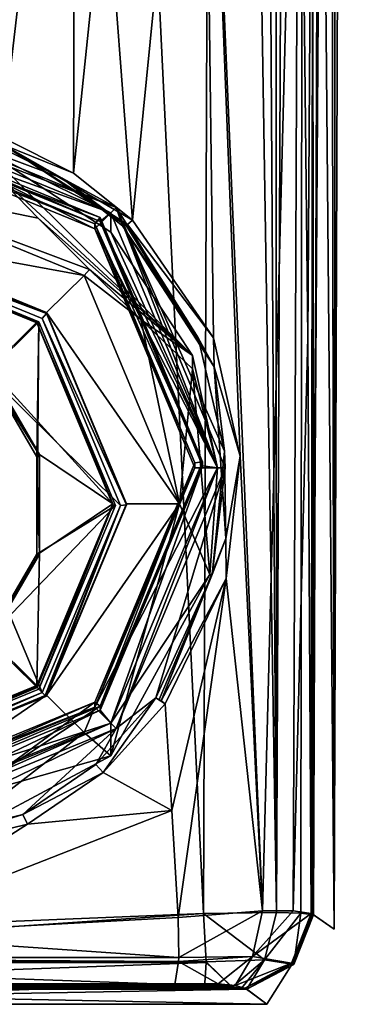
# Model space of a CAD drawing. Header units: metres. Extents: x -102 to 72, y -264 to 72.
# Tile 3 of 256: x 5 to 17, y -264 to -232. Entities that reach past the tile are written whole.
import ezdxf

# ---------------------------------------------------------------- set-up
doc = ezdxf.new("R2010")
doc.units = ezdxf.units.M
doc.layers.add('solid_20461093', color=7, linetype='CONTINUOUS')

msp = doc.modelspace()

# ---------------------------------------------------------------- linework, layer by layer
at = {"layer": 'solid_20461093'}
for points in [[(15.838468, -261.749023, 35.59547), (15.416904, -215.040756, 27.448965), (16.696911, -15.818129, 35.921181)], [(15.838468, -261.749023, 35.59547), (16.696911, -15.818129, 35.921181), (16.038172, -16.485662, 44.602657)], [(15.599402, -138.848373, 44.648285), (15.838468, -261.749023, 35.59547), (16.038172, -16.485662, 44.602657)], [(13.935149, -261.200806, 47.012463), (15.001429, -17.434366, 46.743313), (13.843784, -18.367081, 47.600658)], [(13.935149, -261.200806, 47.012463), (14.743506, -261.225586, 45.955734), (15.001429, -17.434366, 46.743313)], [(14.743506, -261.225586, 45.955734), (15.16042, -261.272461, 44.692516), (15.001429, -17.434366, 46.743313)], [(15.599402, -138.848373, 44.648285), (15.001429, -17.434366, 46.743313), (15.16042, -261.272461, 44.692516)], [(13.935149, -261.200806, 47.012463), (13.843784, -18.367081, 47.600658), (12.426747, -19.353964, 47.997395)], [(13.935149, -261.200806, 47.012463), (12.426747, -19.353964, 47.997395), (11.981533, -140.268799, 48.036354)], [(-0.000395, -261.709137, 48.549999), (11.536177, -261.228729, 48.073895), (0, -23, 48.549999)], [(11.536177, -261.228729, 48.073895), (11.981533, -140.268799, 48.036354), (0, -23, 48.549999)], [(15.599402, -138.848373, 44.648285), (15.16042, -261.272461, 44.692516), (15.838468, -261.749023, 35.59547)], [(13.935149, -261.200806, 47.012463), (11.981533, -140.268799, 48.036354), (11.536177, -261.228729, 48.073895)], [(0.000406, -234.786865, 17.78834), (-0.000521, -215, 16.92267), (7.324084, -215, 18.581181)], [(4.915703, -235.674744, 18.453566), (0.000406, -234.786865, 17.78834), (7.324084, -215, 18.581181)], [(7.260155, -236.849579, 19.212425), (4.915703, -235.674744, 18.453566), (7.324084, -215, 18.581181)], [(7.260155, -236.849579, 19.212425), (7.324084, -215, 18.581181), (8.304882, -226.697479, 19.213949)], [(8.304882, -226.697479, 19.213949), (11.507951, -215, 21.403671), (9.197271, -238.390198, 20.03116)], [(11.862151, -242.264832, 21.671356), (9.197271, -238.390198, 20.03116), (11.507951, -215, 21.403671)], [(13.474961, -261.149048, 23.476576), (11.507951, -215, 21.403671), (14.677316, -215, 25.32827)], [(12.739238, -246.163177, 22.465611), (11.507951, -215, 21.403671), (13.474961, -261.149048, 23.476576)], [(12.739238, -246.163177, 22.465611), (11.862151, -242.264832, 21.671356), (11.507951, -215, 21.403671)], [(14.492118, -261.149139, 24.770252), (13.474961, -261.149048, 23.476576), (14.677316, -215, 25.32827)], [(14.972071, -242.259888, 25.860943), (14.492118, -261.149139, 24.770252), (14.677316, -215, 25.32827)], [(15.150554, -215.018448, 26.35166), (14.972071, -242.259888, 25.860943), (14.677316, -215, 25.32827)], [(15.150554, -215.018448, 26.35166), (15.077713, -261.231018, 26.317057), (14.972071, -242.259888, 25.860943)], [(15.150554, -215.018448, 26.35166), (15.416904, -215.040756, 27.448965), (15.077713, -261.231018, 26.317057)], [(15.09595, -261.235413, 26.409554), (15.077713, -261.231018, 26.317057), (15.416904, -215.040756, 27.448965)], [(15.09595, -261.235413, 26.409554), (15.416904, -215.040756, 27.448965), (15.111858, -261.23999, 26.502474)], [(15.838468, -261.749023, 35.59547), (15.111858, -261.23999, 26.502474), (15.416904, -215.040756, 27.448965)], [(7.260155, -236.849579, 19.212425), (8.304882, -226.697479, 19.213949), (9.197271, -238.390198, 20.03116)], [(0, -234.673477, 22.66885), (0, -234.425903, 22.634058), (8.662077, -237.978958, 23.133406)], [(6.88558, -237.007034, 19.489056), (8.662077, -237.978958, 23.133406), (0, -234.425903, 22.634058)], [(4.634404, -235.890167, 18.757338), (6.88558, -237.007034, 19.489056), (0, -234.425903, 22.634058)], [(-0.000001, -234.673477, 22.66885), (0.000006, -235.416183, 22.77323), (7.954951, -238.679153, 23.231813)], [(8.485282, -238.153992, 23.158005), (-0.000001, -234.673477, 22.66885), (7.954951, -238.679153, 23.231813)], [(4.38701, -236.136246, 18.229223), (-0.000001, -234.673477, 22.66885), (8.485282, -238.153992, 23.158005)], [(8.485281, -238.153992, 23.158005), (0, -234.673477, 22.66885), (8.662077, -237.978958, 23.133406)], [(0, -235.09903, 23.233572), (0, -234.673477, 22.66885), (8.485281, -238.153992, 23.158005)], [(8.131737, -238.434525, 23.702345), (0, -234.966812, 24.174326), (0, -235.09903, 23.233572)], [(8.131728, -238.302307, 24.643099), (0, -234.966812, 24.174326), (8.131737, -238.434525, 23.702345)], [(0, -235.249176, 23.961552), (0, -234.966812, 24.174326), (8.131728, -238.302307, 24.643099)], [(8.131737, -238.434525, 23.702345), (0, -235.09903, 23.233572), (8.485281, -238.153992, 23.158005)], [(7.954951, -238.512146, 24.420134), (0, -235.249176, 23.961552), (8.131728, -238.302307, 24.643099)], [(0.000006, -235.416183, 22.77323), (0, -235.249176, 23.961552), (7.954951, -238.512146, 24.420134)], [(7.954951, -238.679153, 23.231813), (0.000006, -235.416183, 22.77323), (7.954951, -238.512146, 24.420134)], [(4.951636, -235.912933, 18.566162), (4.915703, -235.674744, 18.453566), (7.260155, -236.849579, 19.212425)], [(4.951636, -235.912933, 18.566162), (6.88558, -237.007034, 19.489056), (4.634404, -235.890167, 18.757338)], [(4.951636, -235.912933, 18.566162), (7.260155, -236.849579, 19.212425), (9.197271, -238.390198, 20.03116)], [(9.037443, -238.538147, 20.058901), (4.951636, -235.912933, 18.566162), (9.197271, -238.390198, 20.03116)], [(8.993709, -238.566391, 20.092793), (6.88558, -237.007034, 19.489056), (4.951636, -235.912933, 18.566162)], [(9.037443, -238.538147, 20.058901), (8.993709, -238.566391, 20.092793), (4.951636, -235.912933, 18.566162)], [(8.485281, -238.794189, 18.602772), (4.38701, -236.136246, 18.229223), (8.485282, -238.153992, 23.158005)], [(11.169339, -242.85257, 19.173141), (4.38701, -236.578583, 15.081841), (4.38701, -236.136246, 18.229223)], [(11.169339, -242.85257, 19.173141), (4.38701, -236.136246, 18.229223), (8.485281, -238.794189, 18.602772)], [(0.000004, -237.094284, 14.425538), (4.38701, -236.578583, 15.081841), (6.090034, -238.324814, 14.893542)], [(6.090034, -238.324814, 14.893542), (4.38701, -236.578583, 15.081841), (11.169339, -242.85257, 19.173141)], [(6.88558, -237.007034, 19.489056), (8.865247, -238.582092, 20.336781), (8.662077, -237.978958, 23.133406)], [(8.993709, -238.566391, 20.092793), (8.865247, -238.582092, 20.336781), (6.88558, -237.007034, 19.489056)], [(0.000004, -237.094284, 14.425538), (7.778174, -240.017105, 14.982069), (7.601398, -240.21225, 14.863739)], [(0.000004, -237.094284, 14.425538), (6.090034, -238.324814, 14.893542), (7.778174, -240.017105, 14.982069)], [(0.000004, -238.827255, 14.669091), (0.000004, -237.094284, 14.425538), (7.601398, -240.21225, 14.863739)], [(12, -246.556686, 24.338928), (8.485281, -238.153992, 23.158005), (8.662077, -237.978958, 23.133406)], [(12, -246.556686, 24.338928), (8.662077, -237.978958, 23.133406), (12.249999, -246.556686, 24.338928)], [(12.225459, -246.007706, 22.676395), (12.249999, -246.556686, 24.338928), (8.662077, -237.978958, 23.133406)], [(11.359434, -242.270218, 21.891371), (12.225459, -246.007706, 22.676395), (8.662077, -237.978958, 23.133406)], [(8.865247, -238.582092, 20.336781), (11.359434, -242.270218, 21.891371), (8.662077, -237.978958, 23.133406)], [(6.090034, -238.324814, 14.893542), (11.169339, -242.85257, 19.173141), (7.778174, -240.017105, 14.982069)], [(11.999999, -246.556686, 24.338928), (8.485282, -238.153992, 23.158005), (7.954951, -238.679153, 23.231813)], [(7.954951, -238.512146, 24.420134), (8.131728, -238.302307, 24.643099), (11.5, -246.354889, 25.774817)], [(8.131728, -238.302307, 24.643099), (8.131737, -238.434525, 23.702345), (11.5, -246.487106, 24.834063)], [(11.5, -246.354889, 25.774817), (8.131728, -238.302307, 24.643099), (11.5, -246.487106, 24.834063)], [(8.131737, -238.434525, 23.702345), (8.485281, -238.153992, 23.158005), (12, -246.556686, 24.338928)], [(8.485281, -238.794189, 18.602772), (8.485282, -238.153992, 23.158005), (11.999999, -246.556686, 24.338928)], [(11.25, -246.389679, 25.52725), (7.954951, -238.512146, 24.420134), (11.5, -246.354889, 25.774817)], [(7.954951, -238.679153, 23.231813), (7.954951, -238.512146, 24.420134), (11.25, -246.389679, 25.52725)], [(11.25, -246.556686, 24.338928), (7.954951, -238.679153, 23.231813), (11.25, -246.389679, 25.52725)], [(11.999999, -246.556686, 24.338928), (7.954951, -238.679153, 23.231813), (11.25, -246.556686, 24.338928)], [(8.131737, -238.434525, 23.702345), (12, -246.556686, 24.338928), (11.5, -246.487106, 24.834063)], [(11.886283, -243.221909, 21.907177), (8.865247, -238.582092, 20.336781), (8.993709, -238.566391, 20.092793)], [(11.886283, -243.221909, 21.907177), (11.359434, -242.270218, 21.891371), (8.865247, -238.582092, 20.336781)], [(11.886283, -243.221909, 21.907177), (8.993709, -238.566391, 20.092793), (9.037443, -238.538147, 20.058901)], [(9.037443, -238.538147, 20.058901), (9.197271, -238.390198, 20.03116), (11.862151, -242.264832, 21.671356)], [(11.886283, -243.221909, 21.907177), (9.037443, -238.538147, 20.058901), (11.862151, -242.264832, 21.671356)], [(0, -238.855087, 14.471038), (6.363961, -241.465469, 14.837903), (-0.000187, -239.080978, 14.300818)], [(0, -238.855087, 14.471038), (0.000004, -238.827255, 14.669091), (6.363961, -241.437637, 15.035957)], [(0, -238.855087, 14.471038), (6.363961, -241.437637, 15.035957), (6.363961, -241.465469, 14.837903)], [(6.363961, -241.437637, 15.035957), (0.000004, -238.827255, 14.669091), (7.601398, -240.21225, 14.863739)], [(11.169339, -242.85257, 19.173141), (8.485281, -238.794189, 18.602772), (11.999999, -246.556686, 24.338928)], [(-0.000187, -239.080978, 14.300818), (6.22254, -253.957321, 16.391552), (-6.22254, -241.633347, 14.659532)], [(-0.000187, -239.080978, 14.300818), (8.8, -247.795502, 15.525566), (6.22254, -253.957321, 16.391552)], [(-0.000187, -239.080978, 14.300818), (6.222523, -241.633331, 14.65953), (8.8, -247.795502, 15.525566)], [(6.363961, -241.465469, 14.837903), (6.222523, -241.633331, 14.65953), (-0.000187, -239.080978, 14.300818)], [(-0.000004, -239.272873, 14.731719), (0, -239.300705, 14.533666), (6.045763, -241.780579, 14.882188)], [(-0.000004, -239.272873, 14.731719), (6.045763, -241.780579, 14.882188), (6.045763, -241.752731, 15.080241)], [(4.490128, -243.293228, 15.296744), (-0.000004, -239.272873, 14.731719), (6.045763, -241.752731, 15.080241)], [(0, -239.23233, 14.353573), (6.111361, -241.739105, 14.705877), (0, -239.300705, 14.533666)], [(4.42453, -243.409531, 14.940639), (6.111361, -241.739105, 14.705877), (0, -239.23233, 14.353573)], [(6.111361, -241.739105, 14.705877), (6.045763, -241.780579, 14.882188), (0, -239.300705, 14.533666)], [(6.363961, -241.437637, 15.035957), (7.601398, -240.21225, 14.863739), (10.75, -247.73967, 15.921649)], [(7.601398, -240.21225, 14.863739), (7.778174, -240.017105, 14.982069), (9.466314, -241.668228, 15.363429)], [(10.75, -247.73967, 15.921649), (7.601398, -240.21225, 14.863739), (9.466314, -241.668228, 15.363429)], [(7.778174, -240.017105, 14.982069), (11.169339, -242.85257, 19.173141), (9.466314, -241.668228, 15.363429)], [(6.363961, -241.465469, 14.837903), (9, -247.767502, 15.723596), (6.222523, -241.633331, 14.65953)], [(9, -247.739655, 15.921649), (6.363961, -241.437637, 15.035957), (10.75, -247.73967, 15.921649)], [(6.363961, -241.465469, 14.837903), (6.363961, -241.437637, 15.035957), (9, -247.739655, 15.921649)], [(6.363961, -241.465469, 14.837903), (9, -247.739655, 15.921649), (9, -247.767502, 15.723596)], [(6.22254, -253.957321, 16.391552), (0.000187, -256.509705, 16.750265), (-6.22254, -241.633347, 14.659532)], [(6.044021, -246.187271, 15.331025), (6.111361, -241.739105, 14.705877), (4.42453, -243.409531, 14.940639)], [(4.490128, -243.293228, 15.296744), (6.045763, -241.752731, 15.080241), (8.55, -247.73967, 15.92165)], [(6.044021, -249.394714, 15.781803), (8.64277, -247.791, 15.556415), (6.111361, -241.739105, 14.705877)], [(6.044021, -249.394714, 15.781803), (6.111361, -241.739105, 14.705877), (6.044021, -246.187271, 15.331025)], [(6.111361, -241.739105, 14.705877), (8.64277, -247.791, 15.556415), (6.045763, -241.780579, 14.882188)], [(6.045763, -241.752731, 15.080241), (6.045763, -241.780579, 14.882188), (8.55, -247.767502, 15.723596)], [(6.045763, -241.752731, 15.080241), (8.55, -247.767502, 15.723596), (8.55, -247.73967, 15.92165)], [(8.64277, -247.791, 15.556415), (8.55, -247.767502, 15.723596), (6.045763, -241.780579, 14.882188)], [(9, -247.767502, 15.723596), (8.8, -247.795502, 15.525566), (6.222523, -241.633331, 14.65953)], [(9.466314, -241.668228, 15.363429), (11.169339, -242.85257, 19.173141), (11.169339, -243.294907, 16.025761)], [(10.75, -247.73967, 15.921649), (9.466314, -241.668228, 15.363429), (11.169339, -243.294907, 16.025761)], [(11.886283, -243.221909, 21.907177), (12.225459, -246.007706, 22.676395), (11.359434, -242.270218, 21.891371)], [(11.886283, -243.221909, 21.907177), (11.862151, -242.264832, 21.671356), (12.739238, -246.163177, 22.465611)], [(14.972071, -242.259888, 25.860943), (15.077713, -261.231018, 26.317057), (14.492118, -261.149139, 24.770252)], [(11.169339, -243.294907, 16.025761), (11.169339, -242.85257, 19.173141), (11.999999, -246.556686, 24.338928)], [(12.266829, -248.878647, 22.309025), (11.886283, -243.221909, 21.907177), (12.739238, -246.163177, 22.465611)], [(12.266829, -248.878647, 22.309025), (12.225459, -246.007706, 22.676395), (11.886283, -243.221909, 21.907177)], [(4.490128, -243.321075, 15.09869), (6.133629, -246.139999, 15.494864), (4.42453, -243.409531, 14.940639)], [(6.133629, -246.139999, 15.494864), (6.044021, -246.187271, 15.331025), (4.42453, -243.409531, 14.940639)], [(6.13363, -246.112167, 15.692919), (4.490128, -243.321075, 15.09869), (4.490128, -243.293228, 15.296744)], [(6.13363, -246.112167, 15.692919), (4.490128, -243.293228, 15.296744), (8.55, -247.73967, 15.92165)], [(6.13363, -246.112167, 15.692919), (6.133629, -246.139999, 15.494864), (4.490128, -243.321075, 15.09869)], [(10.75, -247.73967, 15.921649), (11.169339, -243.294907, 16.025761), (11.74734, -250.06488, 16.977217)], [(11.74734, -250.06488, 16.977217), (11.169339, -243.294907, 16.025761), (11.999999, -246.556686, 24.338928)], [(6.133629, -246.139999, 15.494864), (6.133629, -249.395004, 15.952327), (6.044021, -246.187271, 15.331025)], [(6.13363, -249.367172, 16.150379), (6.133629, -246.139999, 15.494864), (6.13363, -246.112167, 15.692919)], [(6.13363, -249.367172, 16.150379), (6.133629, -249.395004, 15.952327), (6.133629, -246.139999, 15.494864)], [(6.13363, -249.367172, 16.150379), (6.13363, -246.112167, 15.692919), (8.55, -247.73967, 15.92165)], [(12.225459, -246.007706, 22.676395), (11.82462, -250.06076, 22.400141), (12.249999, -246.556686, 24.338928)], [(12.266829, -248.878647, 22.309025), (11.82462, -250.06076, 22.400141), (12.225459, -246.007706, 22.676395)], [(12.266829, -248.878647, 22.309025), (12.739238, -246.163177, 22.465611), (12.279107, -250.194824, 22.161385)], [(12.279107, -250.194824, 22.161385), (12.739238, -246.163177, 22.465611), (13.474961, -261.149048, 23.476576)], [(6.133629, -249.395004, 15.952327), (6.044021, -249.394714, 15.781803), (6.044021, -246.187271, 15.331025)], [(11.25, -246.389679, 25.52725), (8.131728, -254.407486, 26.906534), (7.954951, -254.267212, 26.634365)], [(11.25, -246.556686, 24.338928), (11.25, -246.389679, 25.52725), (7.954951, -254.267212, 26.634365)], [(8.131728, -254.407486, 26.906534), (11.5, -246.354889, 25.774817), (8.131737, -254.539688, 25.965778)], [(11.25, -246.389679, 25.52725), (11.5, -246.354889, 25.774817), (8.131728, -254.407486, 26.906534)], [(11.5, -246.354889, 25.774817), (11.5, -246.487106, 24.834063), (8.131737, -254.539688, 25.965778)], [(11.5, -246.487106, 24.834063), (8.485281, -254.959396, 25.519852), (8.131737, -254.539688, 25.965778)], [(11.5, -246.487106, 24.834063), (12, -246.556686, 24.338928), (8.485281, -254.959396, 25.519852)], [(7.954951, -254.434219, 25.446043), (11.25, -246.556686, 24.338928), (7.954951, -254.267212, 26.634365)], [(11.999999, -246.556686, 24.338928), (11.25, -246.556686, 24.338928), (7.954951, -254.434219, 25.446043)], [(8.485281, -254.959396, 25.51985), (11.999999, -246.556686, 24.338928), (7.954951, -254.434219, 25.446043)], [(8.485281, -254.959396, 25.519852), (12, -246.556686, 24.338928), (8.662077, -255.13443, 25.544451)], [(11.74734, -250.06488, 16.977217), (11.999999, -246.556686, 24.338928), (8.485281, -254.959396, 25.51985)], [(12, -246.556686, 24.338928), (12.249999, -246.556686, 24.338928), (8.662077, -255.13443, 25.544451)], [(9.961756, -254.125839, 21.707239), (8.662077, -255.13443, 25.544451), (12.249999, -246.556686, 24.338928)], [(11.82462, -250.06076, 22.400141), (9.961756, -254.125839, 21.707239), (12.249999, -246.556686, 24.338928)], [(4.42453, -252.17247, 16.17219), (6.111361, -253.84288, 16.406952), (8.64277, -247.791, 15.556415)], [(6.044021, -249.394714, 15.781803), (4.42453, -252.17247, 16.17219), (8.64277, -247.791, 15.556415)], [(8.55, -247.73967, 15.92165), (8.55, -247.767502, 15.723596), (6.045763, -253.754425, 16.565002)], [(8.55, -247.73967, 15.92165), (6.045763, -253.754425, 16.565002), (6.045763, -253.726593, 16.763056)], [(6.13363, -249.367172, 16.150379), (8.55, -247.73967, 15.92165), (6.045763, -253.726593, 16.763056)], [(8.55, -247.767502, 15.723596), (6.063243, -253.785141, 16.472055), (6.045763, -253.754425, 16.565002)], [(8.55, -247.767502, 15.723596), (6.111361, -253.84288, 16.406952), (6.063243, -253.785141, 16.472055)], [(8.64277, -247.791, 15.556415), (6.111361, -253.84288, 16.406952), (8.55, -247.767502, 15.723596)], [(9, -247.739655, 15.921649), (10.75, -247.73967, 15.921649), (6.363961, -254.041687, 16.807341)], [(9, -247.767502, 15.723596), (9, -247.739655, 15.921649), (6.363961, -254.041687, 16.807341)], [(6.363961, -254.041687, 16.807341), (10.75, -247.73967, 15.921649), (7.601398, -255.26709, 16.979559)], [(9, -247.767502, 15.723596), (6.363961, -254.041687, 16.807341), (6.363961, -254.069519, 16.609287)], [(9, -247.767502, 15.723596), (6.363961, -254.069519, 16.609287), (8.8, -247.795502, 15.525566)], [(7.601398, -255.26709, 16.979559), (10.75, -247.73967, 15.921649), (8.485281, -256.041931, 17.817236)], [(10.75, -247.73967, 15.921649), (11.74734, -250.06488, 16.977217), (8.485281, -256.041931, 17.817236)], [(6.32254, -254.048187, 16.463478), (6.22254, -253.957321, 16.391552), (8.8, -247.795502, 15.525566)], [(6.32254, -254.048187, 16.463478), (8.8, -247.795502, 15.525566), (6.363961, -254.069519, 16.609287)], [(10.137314, -254.229187, 21.44784), (12.266829, -248.878647, 22.309025), (12.279107, -250.194824, 22.161385)], [(10.137314, -254.229187, 21.44784), (11.82462, -250.06076, 22.400141), (12.266829, -248.878647, 22.309025)], [(6.044021, -249.394714, 15.781803), (4.472648, -252.210022, 16.250689), (4.42453, -252.17247, 16.17219)], [(6.044021, -249.394714, 15.781803), (4.490128, -252.213928, 16.348501), (4.472648, -252.210022, 16.250689)], [(4.490128, -252.186096, 16.546555), (6.133629, -249.395004, 15.952327), (6.13363, -249.367172, 16.150379)], [(4.490128, -252.186096, 16.546555), (6.13363, -249.367172, 16.150379), (6.045763, -253.726593, 16.763056)], [(6.133629, -249.395004, 15.952327), (4.490128, -252.213928, 16.348501), (6.044021, -249.394714, 15.781803)], [(4.490128, -252.186096, 16.546555), (4.490128, -252.213928, 16.348501), (6.133629, -249.395004, 15.952327)], [(10.069936, -254.185104, 21.489359), (9.961756, -254.125839, 21.707239), (11.82462, -250.06076, 22.400141)], [(10.069936, -254.185104, 21.489359), (11.82462, -250.06076, 22.400141), (10.137314, -254.229187, 21.44784)], [(11.74734, -250.06488, 16.977217), (8.485281, -254.959396, 25.51985), (8.485281, -256.041931, 17.817236)], [(10.137314, -254.229187, 21.44784), (12.279107, -250.194824, 22.161385), (10.272565, -254.323654, 21.440144)], [(12.279107, -250.194824, 22.161385), (10.488271, -257.844849, 21.797537), (10.272565, -254.323654, 21.440144)], [(12.279107, -250.194824, 22.161385), (10.696049, -261.366302, 22.171629), (10.488271, -257.844849, 21.797537)], [(12.279107, -250.194824, 22.161385), (13.474961, -261.149048, 23.476576), (10.696049, -261.366302, 22.171629)], [(4.42453, -252.17247, 16.17219), (0, -256.34964, 16.759254), (6.111361, -253.84288, 16.406952)], [(4.490128, -252.186096, 16.546555), (6.045763, -253.726593, 16.763056), (0.000004, -256.206451, 17.11158)], [(6.045763, -253.726593, 16.763056), (6.045763, -253.754425, 16.565002), (0, -256.234283, 16.913525)], [(6.045763, -253.726593, 16.763056), (0, -256.234283, 16.913525), (0.000004, -256.206451, 17.11158)], [(0, -256.34964, 16.759254), (6.045763, -253.754425, 16.565002), (6.063243, -253.785141, 16.472055)], [(0, -256.34964, 16.759254), (0, -256.234283, 16.913525), (6.045763, -253.754425, 16.565002)], [(0, -256.34964, 16.759254), (6.063243, -253.785141, 16.472055), (6.111361, -253.84288, 16.406952)], [(6.363961, -254.041687, 16.807341), (7.601398, -255.26709, 16.979559), (-0.000004, -258.38504, 17.417761)], [(-0.000004, -256.652069, 17.174208), (6.363961, -254.041687, 16.807341), (-0.000004, -258.38504, 17.417761)], [(6.363961, -254.069519, 16.609287), (6.363961, -254.041687, 16.807341), (-0.000004, -256.652069, 17.174208)], [(0, -256.679901, 16.976154), (6.363961, -254.069519, 16.609287), (-0.000004, -256.652069, 17.174208)], [(0, -256.679901, 16.976154), (0.000187, -256.509705, 16.750265), (6.22254, -253.957321, 16.391552)], [(0, -256.679901, 16.976154), (6.22254, -253.957321, 16.391552), (6.32254, -254.048187, 16.463478)], [(0, -256.679901, 16.976154), (6.32254, -254.048187, 16.463478), (6.363961, -254.069519, 16.609287)], [(7.954951, -254.267212, 26.634365), (4.400859, -256.876099, 27.253477), (0, -257.742981, 27.375307)], [(0, -257.530212, 27.092947), (7.954951, -254.267212, 26.634365), (0, -257.742981, 27.375307)], [(7.954951, -254.434219, 25.446043), (7.954951, -254.267212, 26.634365), (0, -257.530212, 27.092947)], [(7.954951, -254.267212, 26.634365), (8.131728, -254.407486, 26.906534), (4.400859, -256.876099, 27.253477)], [(9.961756, -254.125839, 21.707239), (7.9919, -256.325684, 21.536966), (8.662077, -255.13443, 25.544451)], [(8.227811, -256.592682, 21.274086), (7.9919, -256.325684, 21.536966), (9.961756, -254.125839, 21.707239)], [(8.227811, -256.592682, 21.274086), (9.961756, -254.125839, 21.707239), (10.272565, -254.323654, 21.440144)], [(10.069936, -254.185104, 21.489359), (10.272565, -254.323654, 21.440144), (9.961756, -254.125839, 21.707239)], [(10.069936, -254.185104, 21.489359), (10.137314, -254.229187, 21.44784), (10.272565, -254.323654, 21.440144)], [(-0.000006, -257.697205, 25.904625), (7.954951, -254.434219, 25.446043), (0, -257.530212, 27.092947)], [(8.485281, -254.959396, 25.51985), (7.954951, -254.434219, 25.446043), (-0.000006, -257.697205, 25.904625)], [(8.131728, -254.407486, 26.906534), (8.131737, -254.539688, 25.965778), (0, -257.875183, 26.434553)], [(4.400859, -256.876099, 27.253477), (8.131728, -254.407486, 26.906534), (0, -257.875183, 26.434553)], [(8.131737, -254.539688, 25.965778), (8.485281, -254.959396, 25.519852), (0, -258.439911, 26.009005)], [(8.131737, -254.539688, 25.965778), (0, -258.439911, 26.009005), (0, -257.875183, 26.434553)], [(8.227811, -256.592682, 21.274086), (10.272565, -254.323654, 21.440144), (10.488271, -257.844849, 21.797537)], [(0.000001, -258.439911, 26.009005), (8.485281, -254.959396, 25.51985), (-0.000006, -257.697205, 25.904625)], [(8.485281, -254.959396, 25.519852), (8.662077, -255.13443, 25.544451), (0, -258.687469, 26.043798)], [(0, -258.439911, 26.009005), (8.485281, -254.959396, 25.519852), (0, -258.687469, 26.043798)], [(8.662077, -255.13443, 25.544451), (0, -259.344452, 21.369106), (0, -258.687469, 26.043798)], [(5.588694, -257.973358, 21.431099), (0, -259.344452, 21.369106), (8.662077, -255.13443, 25.544451)], [(8.485281, -256.041931, 17.817236), (8.485281, -254.959396, 25.51985), (0.000001, -258.439911, 26.009005)], [(7.9919, -256.325684, 21.536966), (5.588694, -257.973358, 21.431099), (8.662077, -255.13443, 25.544451)], [(2.44949, -259.272247, 18.271227), (-0.000004, -258.38504, 17.417761), (7.601398, -255.26709, 16.979559)], [(2.44949, -259.272247, 18.271227), (7.601398, -255.26709, 16.979559), (8.485281, -256.041931, 17.817236)], [(2.44949, -259.272247, 18.271227), (8.485281, -256.041931, 17.817236), (0.000001, -258.439911, 26.009005)], [(8.227811, -256.592682, 21.274086), (5.588694, -257.973358, 21.431099), (7.9919, -256.325684, 21.536966)], [(8.227811, -256.592682, 21.274086), (5.740723, -258.290527, 21.172781), (5.588694, -257.973358, 21.431099)], [(8.227811, -256.592682, 21.274086), (10.488271, -257.844849, 21.797537), (5.740723, -258.290527, 21.172781)], [(0.004421, -261.943451, 21.540003), (10.488271, -257.844849, 21.797537), (10.696049, -261.366302, 22.171629)], [(5.740723, -258.290527, 21.172781), (10.488271, -257.844849, 21.797537), (0.004421, -261.943451, 21.540003)], [(0.000028, -259.466125, 21.167488), (0, -259.344452, 21.369106), (5.588694, -257.973358, 21.431099)], [(0.000028, -259.466125, 21.167488), (5.588694, -257.973358, 21.431099), (0.000038, -259.695862, 21.115818)], [(5.740723, -258.290527, 21.172781), (0.000038, -259.695862, 21.115818), (5.588694, -257.973358, 21.431099)], [(5.740723, -258.290527, 21.172781), (0.004421, -261.943451, 21.540003), (0.000038, -259.695862, 21.115818)], [(-11.623503, -262.826569, 47.482632), (11.536177, -261.228729, 48.073895), (-0.000395, -261.709137, 48.549999)], [(11.6235, -262.826569, 47.482632), (11.536177, -261.228729, 48.073895), (-11.623503, -262.826569, 47.482632)], [(0.004421, -261.943451, 21.540003), (10.696049, -261.366302, 22.171629), (10.7183, -262.681427, 22.718815)], [(10.7183, -262.681427, 22.718815), (10.696049, -261.366302, 22.171629), (13.474961, -261.149048, 23.476576)], [(13.151947, -262.649872, 23.917732), (10.7183, -262.681427, 22.718815), (13.474961, -261.149048, 23.476576)], [(13.538178, -262.759705, 46.630283), (13.935149, -261.200806, 47.012463), (11.536177, -261.228729, 48.073895)], [(13.538178, -262.759705, 46.630283), (11.536177, -261.228729, 48.073895), (11.6235, -262.826569, 47.482632)], [(13.151947, -262.649872, 23.917732), (13.474961, -261.149048, 23.476576), (14.492118, -261.149139, 24.770252)], [(13.151947, -262.649872, 23.917732), (14.492118, -261.149139, 24.770252), (15.077713, -261.231018, 26.317057)], [(14.432994, -262.864105, 26.270866), (13.151947, -262.649872, 23.917732), (15.077713, -261.231018, 26.317057)], [(13.538178, -262.759705, 46.630283), (14.743506, -261.225586, 45.955734), (13.935149, -261.200806, 47.012463)], [(14.512791, -262.910034, 44.777176), (14.743506, -261.225586, 45.955734), (13.538178, -262.759705, 46.630283)], [(14.46355, -262.876129, 26.415346), (14.432994, -262.864105, 26.270866), (15.077713, -261.231018, 26.317057)], [(15.09595, -261.235413, 26.409554), (14.46355, -262.876129, 26.415346), (15.077713, -261.231018, 26.317057)], [(15.09595, -261.235413, 26.409554), (15.111858, -261.23999, 26.502474), (14.46355, -262.876129, 26.415346)], [(14.46355, -262.876129, 26.415346), (15.111858, -261.23999, 26.502474), (14.512791, -262.910034, 44.777176)], [(14.512791, -262.910034, 44.777176), (15.16042, -261.272461, 44.692516), (14.743506, -261.225586, 45.955734)], [(14.512791, -262.910034, 44.777176), (15.111858, -261.23999, 26.502474), (15.16042, -261.272461, 44.692516)], [(15.16042, -261.272461, 44.692516), (15.111858, -261.23999, 26.502474), (15.838468, -261.749023, 35.59547)], [(0.004421, -261.943451, 21.540003), (10.7183, -262.681427, 22.718815), (-10.718193, -262.681427, 22.71879)], [(10.713112, -262.813477, 22.833487), (-10.713004, -262.813477, 22.833475), (-10.718193, -262.681427, 22.71879)], [(10.7183, -262.681427, 22.718815), (10.713112, -262.813477, 22.833487), (-10.718193, -262.681427, 22.71879)], [(13.151947, -262.649872, 23.917732), (12.019596, -263.549408, 24.917753), (10.713112, -262.813477, 22.833487)], [(13.151947, -262.649872, 23.917732), (10.713112, -262.813477, 22.833487), (10.7183, -262.681427, 22.718815)], [(13.151947, -262.649872, 23.917732), (12.575351, -263.601196, 25.637178), (12.019596, -263.549408, 24.917753)], [(14.432994, -262.864105, 26.270866), (12.575351, -263.601196, 25.637178), (13.151947, -262.649872, 23.917732)], [(11.6235, -262.826569, 47.482632), (-11.623503, -262.826569, 47.482632), (-11.623842, -262.849701, 47.462875)], [(11.623839, -262.849701, 47.462875), (11.6235, -262.826569, 47.482632), (-11.623842, -262.849701, 47.462875)], [(11.623839, -262.849701, 47.462875), (-11.623842, -262.849701, 47.462875), (-11.57014, -263.690399, 45.946651)], [(11.623839, -262.849701, 47.462875), (-11.57014, -263.690399, 45.946651), (11.57014, -263.690399, 45.946651)], [(-10.713004, -262.813477, 22.833475), (10.592134, -263.573273, 24.226622), (0.006744, -263.930756, 23.559282)], [(10.713112, -262.813477, 22.833487), (10.592134, -263.573273, 24.226622), (-10.713004, -262.813477, 22.833475)], [(10.713112, -262.813477, 22.833487), (12.019596, -263.549408, 24.917753), (10.592134, -263.573273, 24.226622)], [(11.623839, -262.849701, 47.462875), (11.57014, -263.690399, 45.946651), (12.483723, -263.656952, 45.538822)], [(13.538178, -262.759705, 46.630283), (11.6235, -262.826569, 47.482632), (12.483723, -263.656952, 45.538822)], [(11.623839, -262.849701, 47.462875), (12.483723, -263.656952, 45.538822), (11.6235, -262.826569, 47.482632)], [(13.538178, -262.759705, 46.630283), (12.483723, -263.656952, 45.538822), (12.795702, -263.680756, 45.128441)], [(14.432994, -262.864105, 26.270866), (12.89901, -263.687805, 26.501482), (12.575351, -263.601196, 25.637178)], [(13.538178, -262.759705, 46.630283), (12.795702, -263.680756, 45.128441), (12.958248, -263.728882, 44.631676)], [(14.432994, -262.864105, 26.270866), (12.905251, -263.691437, 26.533619), (12.89901, -263.687805, 26.501482)], [(14.432994, -262.864105, 26.270866), (12.910695, -263.695129, 26.565912), (12.905251, -263.691437, 26.533619)], [(14.46355, -262.876129, 26.415346), (12.910695, -263.695129, 26.565912), (14.432994, -262.864105, 26.270866)], [(14.46355, -262.876129, 26.415346), (13.622285, -264.224152, 35.597538), (12.910695, -263.695129, 26.565912)], [(14.512791, -262.910034, 44.777176), (13.538178, -262.759705, 46.630283), (12.958248, -263.728882, 44.631676)], [(14.46355, -262.876129, 26.415346), (12.958248, -263.728882, 44.631676), (13.622285, -264.224152, 35.597538)], [(14.46355, -262.876129, 26.415346), (14.512791, -262.910034, 44.777176), (12.958248, -263.728882, 44.631676)], [(12.795702, -263.680756, 45.128441), (-12.795712, -263.680756, 45.128429), (-12.958248, -263.728882, 44.631676)], [(12.958248, -263.728882, 44.631676), (12.795702, -263.680756, 45.128441), (-12.958248, -263.728882, 44.631676)], [(-12.574458, -263.600372, 25.630991), (12.89901, -263.687805, 26.501482), (-12.899042, -263.687836, 26.501627)], [(12.483723, -263.656952, 45.538822), (-12.4837, -263.656952, 45.538845), (-12.795712, -263.680756, 45.128429)], [(12.795702, -263.680756, 45.128441), (12.483723, -263.656952, 45.538822), (-12.795712, -263.680756, 45.128429)], [(-12.574458, -263.600372, 25.630991), (-12.030724, -263.550049, 24.928909), (12.575351, -263.601196, 25.637178)], [(-12.574458, -263.600372, 25.630991), (12.575351, -263.601196, 25.637178), (12.89901, -263.687805, 26.501482)], [(11.57014, -263.690399, 45.946651), (-11.57014, -263.690399, 45.946651), (-12.4837, -263.656952, 45.538845)], [(12.483723, -263.656952, 45.538822), (11.57014, -263.690399, 45.946651), (-12.4837, -263.656952, 45.538845)], [(-12.030724, -263.550049, 24.928909), (12.019596, -263.549408, 24.917753), (12.575351, -263.601196, 25.637178)], [(-12.030724, -263.550049, 24.928909), (-10.592134, -263.573273, 24.226622), (12.019596, -263.549408, 24.917753)], [(-10.592134, -263.573273, 24.226622), (10.592134, -263.573273, 24.226622), (12.019596, -263.549408, 24.917753)], [(-10.592134, -263.573273, 24.226622), (0.006744, -263.930756, 23.559282), (10.592134, -263.573273, 24.226622)], [(13.622285, -264.224152, 35.597538), (-13.622287, -264.224152, 35.59811), (-12.910689, -263.695129, 26.565874)], [(12.958248, -263.728882, 44.631676), (-12.958248, -263.728882, 44.631676), (-13.622287, -264.224152, 35.59811)], [(13.622285, -264.224152, 35.597538), (12.958248, -263.728882, 44.631676), (-13.622287, -264.224152, 35.59811)], [(12.910695, -263.695129, 26.565912), (-12.910689, -263.695129, 26.565874), (-12.905261, -263.691437, 26.533672)], [(12.910695, -263.695129, 26.565912), (13.622285, -264.224152, 35.597538), (-12.910689, -263.695129, 26.565874)], [(12.905251, -263.691437, 26.533619), (-12.905261, -263.691437, 26.533672), (-12.899042, -263.687836, 26.501627)], [(12.905251, -263.691437, 26.533619), (12.910695, -263.695129, 26.565912), (-12.905261, -263.691437, 26.533672)], [(12.89901, -263.687805, 26.501482), (12.905251, -263.691437, 26.533619), (-12.899042, -263.687836, 26.501627)]]:
    msp.add_3dface(points, dxfattribs=at)

doc.saveas('drawing.dxf')
